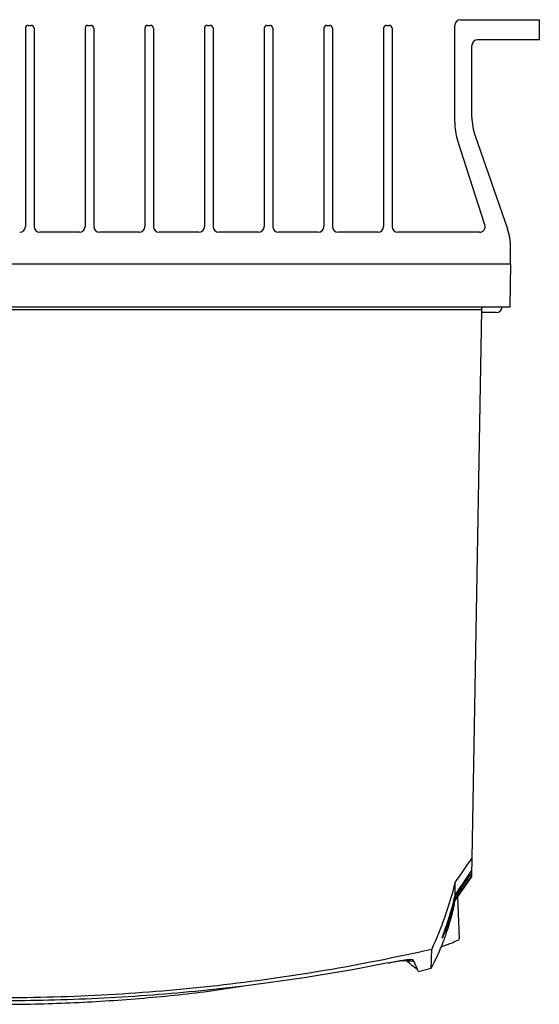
# Model space of a CAD drawing. Header units: millimetres. Extents: x 15458 to 16410, y 10212 to 11278.
# Tile 107 of 139: x 16019 to 16110, y 10950 to 11121. Entities that reach past the tile are written whole.
import ezdxf

# ---------------------------------------------------------------- set-up
doc = ezdxf.new("R2010")
doc.units = ezdxf.units.MM

msp = doc.modelspace()

# ---------------------------------------------------------------- linework, layer by layer
at = {"color": 7, "linetype": 'Continuous', "lineweight": 25}
for p, q in [((16021, 11120.13), (16021.5, 11120.13)), ((16031.4, 11120.13), (16031.9, 11120.13)), ((16041.8, 11120.13), (16042.3, 11120.13)), ((16052.2, 11120.13), (16052.7, 11120.13)), ((16062.6, 11120.13), (16063.1, 11120.13)), ((16073, 11120.13), (16073.5, 11120.13)), ((16083.4, 11120.13), (16083.9, 11120.13)), ((16095.3, 11103.28), (16095.3, 11120.13)), ((16096.3, 11121.13), (16110.05, 11121.13)), ((16110.05, 11117.63), (16110.05, 11121.13)), ((16020.5, 11119.63), (16020.5, 11085.13)), ((16022, 11119.63), (16022, 11085.13)), ((16030.9, 11119.63), (16030.9, 11085.13)), ((16032.4, 11119.63), (16032.4, 11085.13)), ((16041.3, 11119.63), (16041.3, 11085.13)), ((16042.8, 11119.63), (16042.8, 11085.13)), ((16051.7, 11119.63), (16051.7, 11085.13)), ((16053.2, 11119.63), (16053.2, 11085.13)), ((16062.1, 11119.63), (16062.1, 11085.13)), ((16063.6, 11119.63), (16063.6, 11085.13)), ((16072.5, 11119.63), (16072.5, 11085.13)), ((16074, 11119.63), (16074, 11085.13)), ((16082.9, 11119.63), (16082.9, 11085.13)), ((16084.4, 11119.63), (16084.4, 11085.13)), ((16110.05, 11117.63), (16099.3, 11117.63)), ((16098.3, 11104.17), (16098.3, 11116.63)), ((16100.58, 11085.44), (16095.79, 11100.19)), ((16098.86, 11100.88), (16104.49, 11084.73)), ((16029.9, 11084.13), (16023, 11084.13)), ((16040.3, 11084.13), (16033.4, 11084.13)), ((16050.7, 11084.13), (16043.8, 11084.13)), ((16061.1, 11084.13), (16054.2, 11084.13)), ((16071.5, 11084.13), (16064.6, 11084.13)), ((16081.9, 11084.13), (16075, 11084.13)), ((16099.63, 11084.13), (16085.4, 11084.13)), ((16105.05, 11078.63), (16105.05, 11081.43)), ((15927, 11078.63), (16105.09, 11078.63)), ((16104.96, 11071.13), (16105.09, 11078.63)), ((15927.13, 11071.13), (16104.96, 11071.13)), ((16099.95, 11070.64), (15932.14, 11070.64)), ((16099.95, 11070.64), (16098.28, 10975.11)), ((16102.55, 11070.13), (16099.94, 11070.13)), ((16098.24, 10972.83), (16098.23, 10972.09)), ((16095.39, 10967.77), (16098.23, 10971.83)), ((16097.99, 10972.24), (16098, 10972.6)), ((16095.06, 10966.83), (16095.37, 10968.1)), ((16096.12, 10961.1), (16095.86, 10968.45)), ((16088.96, 10955.43), (16091.2, 10955.98))]:
    msp.add_line(p, q, dxfattribs=at)
for centre, radius, start, end in [((16021, 11119.63), 0.5, 90, 180), ((16021.5, 11119.63), 0.5, 0, 90), ((16031.4, 11119.63), 0.5, 90, 180), ((16031.9, 11119.63), 0.5, 0, 90), ((16041.8, 11119.63), 0.5, 90, 180), ((16042.3, 11119.63), 0.5, 0, 90), ((16052.2, 11119.63), 0.5, 90, 180), ((16052.7, 11119.63), 0.5, 0, 90), ((16062.6, 11119.63), 0.5, 90, 180), ((16063.1, 11119.63), 0.5, 0, 90), ((16073, 11119.63), 0.5, 90, 180), ((16073.5, 11119.63), 0.5, 0, 90), ((16083.4, 11119.63), 0.5, 90, 180), ((16083.9, 11119.63), 0.5, 0, 90), ((16096.3, 11120.13), 1, 90, 180), ((16099.3, 11116.63), 1, 90, 180), ((16105.3, 11103.28), 10, 180, 197.9997), ((16108.3, 11104.17), 10, 180, 199.2307), ((16019.5, 11085.13), 1, 270, 0), ((16023, 11085.13), 1, 180, 270), ((16029.9, 11085.13), 1, 270, 0), ((16033.4, 11085.13), 1, 180, 270), ((16040.3, 11085.13), 1, 270, 0), ((16043.8, 11085.13), 1, 180, 270), ((16050.7, 11085.13), 1, 270, 0), ((16054.2, 11085.13), 1, 180, 270), ((16061.1, 11085.13), 1, 270, 0), ((16064.6, 11085.13), 1, 180, 270), ((16071.5, 11085.13), 1, 270, 0), ((16075, 11085.13), 1, 180, 270), ((16081.9, 11085.13), 1, 270, 0), ((16085.4, 11085.13), 1, 180, 270), ((16099.63, 11085.13), 1, 270, 17.9997), ((16095.05, 11081.43), 10, 0, 19.2307), ((16100.45, 11070.63), 0.5, 90, 178.7207), ((16102.55, 11071.13), 1, 270, 0)]:
    msp.add_arc(centre, radius, start, end, dxfattribs=at)
for points in [[(16099.95, 11070.64), (16099.95, 11070.64), (16099.95, 11070.64), (16099.95, 11070.64)], [(16095.4, 10970.92), (16096.36, 10972.31), (16097.32, 10973.71), (16098.28, 10975.11)], [(16098.28, 10975.11), (16098.27, 10974.21), (16098.26, 10973.5), (16098.25, 10972.97)], [(16098.23, 10972.09), (16098.23, 10972.12), (16098.13, 10972.18), (16097.99, 10972.24)], [(16095.37, 10968.7), (16095.38, 10969.22), (16095.39, 10969.96), (16095.4, 10970.92)], [(16095.38, 10968.1), (16095.39, 10968.15), (16095.36, 10968.22), (16095.3, 10968.28)], [(16095.37, 10968.08), (16095.37, 10968.09), (16095.37, 10968.09), (16095.38, 10968.1)]]:
    msp.add_open_spline(points, degree=3, dxfattribs=at)
for points, knots in [([(16095.37, 10968.7), (16095.81, 10969.36), (16096.27, 10970.05), (16097.24, 10971.48), (16097.74, 10972.22), (16098.25, 10972.97)], [0, 0, 0, 0, 0.5, 0.5, 1, 1, 1, 1]), ([(16095.3, 10968.28), (16095.71, 10968.88), (16096.15, 10969.52), (16097.05, 10970.85), (16097.52, 10971.54), (16097.99, 10972.24)], [0, 0, 0, 0, 0.5, 0.5, 1, 1, 1, 1]), ([(16098.23, 10972.08), (16097.73, 10971.37), (16097.23, 10970.68), (16096.27, 10969.33), (16095.81, 10968.69), (16095.37, 10968.08)], [0, 0, 0, 0, 0.5, 0.5, 1, 1, 1, 1]), ([(16098.23, 10971.96), (16098.23, 10971.92), (16098.23, 10971.82), (16098.23, 10971.88), (16098.23, 10971.91)], [0, 0, 0, 0, 0.387334, 1, 1, 1, 1]), ([(16091.31, 10959.27), (16092.18, 10961.14), (16092.95, 10963.05), (16094.32, 10966.93), (16094.9, 10968.91), (16095.4, 10970.92)], [0, 0, 0, 0, 0.5, 0.5, 1, 1, 1, 1]), ([(16091.2, 10956), (16091.22, 10956.03), (16091.56, 10956.63), (16092.08, 10957.73), (16092.76, 10959.22), (16093.27, 10960.47), (16093.66, 10961.49), (16094, 10962.48), (16094.38, 10963.65), (16094.81, 10965.18), (16095.11, 10966.44), (16095.29, 10967.31), (16095.37, 10967.67), (16095.4, 10967.84)], [0, 0, 0, 0, 0.0100445, 0.1690922, 0.3045919, 0.4166205, 0.5052287, 0.571161, 0.6710127, 0.7825199, 0.8920273, 0.9486919, 1, 1, 1, 1]), ([(16095.38, 10968.1), (16095.21, 10967.32), (16095.01, 10966.55), (16094.7, 10965.44), (16094.59, 10965.08), (16094.36, 10964.38), (16094.25, 10964.04), (16094.02, 10963.39), (16093.9, 10963.08), (16093.74, 10962.66), (16093.68, 10962.52), (16093.58, 10962.26), (16093.52, 10962.14), (16093.43, 10961.91), (16093.38, 10961.81), (16093.3, 10961.62), (16093.26, 10961.54), (16093.16, 10961.33), (16093.12, 10961.25), (16093.1, 10961.23)], [0, 0, 0, 0, 0.25, 0.25, 0.375, 0.375, 0.5, 0.5, 0.625, 0.625, 0.6875, 0.6875, 0.75, 0.75, 0.8125, 0.8125, 0.875, 0.875, 1, 1, 1, 1]), ([(16093.11, 10961.26), (16093.11, 10961.27), (16093.1, 10961.31), (16093.35, 10961.97), (16093.8, 10963.22), (16094.37, 10964.93), (16094.93, 10966.84), (16095.25, 10968.14), (16095.38, 10968.71), (16095.38, 10968.72)], [0, 0, 0, 0, 0.076338, 0.238264, 0.39934, 0.610869, 0.830856, 0.997825, 1, 1, 1, 1]), ([(16093.3, 10961.73), (16093.38, 10961.94), (16093.62, 10962.49), (16094.15, 10963.92), (16094.69, 10965.69), (16095.06, 10967.14), (16095.25, 10968.03), (16095.3, 10968.28)], [0, 0, 0, 0, 0.158052, 0.432746, 0.664778, 0.902432, 1, 1, 1, 1]), ([(16095.37, 10968.7), (16095.37, 10968.7), (16095.37, 10968.7), (16095.37, 10968.7), (16095.37, 10968.7)], [0, 0, 0, 0, 0.146667, 1, 1, 1, 1]), ([(16095.38, 10967.79), (16095.38, 10967.78), (16095.38, 10967.67), (16095.37, 10967.88), (16095.37, 10968.08)], [0, 0, 0, 0, 0.063409, 1, 1, 1, 1]), ([(16092.97, 10959.76), (16093.36, 10959.88), (16094.39, 10960.23), (16095.49, 10960.69), (16096.15, 10961.03), (16096.06, 10961.08), (16096.04, 10961.1)], [0, 0, 0, 0, 0.203309, 0.548345, 0.882026, 1, 1, 1, 1]), ([(16093.17, 10961.47), (16093.19, 10961.5), (16093.21, 10961.53), (16093.29, 10961.73), (16093.3, 10961.73)], [0, 0, 0, 0, 0.962148, 1, 1, 1, 1]), ([(16093.27, 10961.55), (16093.3, 10961.61), (16093.38, 10961.79), (16093.5, 10962.08), (16093.58, 10962.27)], [0, 0, 0, 0, 0.34193, 1, 1, 1, 1]), ([(16091.31, 10959.27), (16078.96, 10956.47), (16066.49, 10954.36), (16050.74, 10952.59), (16047.59, 10952.28), (16041.27, 10951.75), (16038.12, 10951.53), (16028.64, 10951), (16022.32, 10950.82), (16012.82, 10950.82), (16009.66, 10950.87), (16003.32, 10951.05), (16000.15, 10951.18), (15990.67, 10951.71), (15984.37, 10952.25), (15965.56, 10954.36), (15953.12, 10956.47), (15940.78, 10959.27)], [0, 0, 0, 0, 0.25, 0.25, 0.3125, 0.3125, 0.375, 0.375, 0.5, 0.5, 0.5625, 0.5625, 0.625, 0.625, 0.75, 0.75, 1, 1, 1, 1]), ([(16091.19, 10956.01), (16091.19, 10956.04), (16091.2, 10956.1), (16091.24, 10957.09), (16091.29, 10958.54), (16091.31, 10959.27)], [0, 0, 0, 0, 0.256143, 0.627929, 1, 1, 1, 1]), ([(16083.73, 10956.91), (16084.02, 10956.97), (16084.3, 10957.02), (16084.86, 10957.13), (16085.13, 10957.18), (16085.66, 10957.27), (16085.9, 10957.31), (16086.36, 10957.38), (16086.58, 10957.42), (16086.96, 10957.47), (16087.14, 10957.49), (16087.44, 10957.52), (16087.56, 10957.53), (16087.87, 10957.55), (16087.98, 10957.53), (16088, 10957.5)], [0, 0, 0, 0, 0.125, 0.125, 0.25, 0.25, 0.375, 0.375, 0.5, 0.5, 0.625, 0.625, 0.75, 0.75, 1, 1, 1, 1]), ([(16088.16, 10957.16), (16088.04, 10957.19), (16087.84, 10957.23), (16086.98, 10957.27), (16086.3, 10957.3), (16085.88, 10957.3), (16085.88, 10957.3)], [0, 0, 0, 0, 0.441276, 0.719505, 0.99907, 1, 1, 1, 1]), ([(16088.8, 10955.79), (16088.74, 10955.83), (16088.45, 10955.99), (16087.91, 10956.4), (16087.29, 10956.99), (16086.99, 10957.27)], [0, 0, 0, 0, 0.114759, 0.573806, 1, 1, 1, 1]), ([(16088, 10957.5), (16088.19, 10957.1), (16088.55, 10956.31), (16088.86, 10955.67), (16088.99, 10955.37), (16088.97, 10955.43), (16088.96, 10955.44)], [0, 0, 0, 0, 0.308865, 0.617731, 0.927056, 1, 1, 1, 1]), ([(16083.73, 10956.91), (16072.61, 10954.7), (16061.4, 10953.06), (16047.28, 10951.68), (16044.46, 10951.44), (16038.79, 10951.02), (16035.95, 10950.85), (16027.42, 10950.44), (16021.74, 10950.3), (16010.38, 10950.3), (16004.7, 10950.44), (15993.34, 10950.99), (15987.66, 10951.4), (15970.7, 10953.05), (15959.49, 10954.7), (15948.37, 10956.91)], [0, 0, 0, 0, 0.25, 0.25, 0.3125, 0.3125, 0.375, 0.375, 0.5, 0.5, 0.625, 0.625, 0.75, 0.75, 1, 1, 1, 1]), ([(15972.9, 10952.99), (15974.23, 10952.77), (15979.26, 10951.97), (15988.09, 10951), (15998.39, 10950.18), (16007.73, 10949.79), (16017.37, 10949.65), (16028.28, 10949.88), (16040.4, 10950.67), (16050.51, 10951.67), (16056.51, 10952.59), (16058.55, 10952.9)], [0, 0, 0, 0, 0.047603, 0.179198, 0.310591, 0.407547, 0.504502, 0.645282, 0.786322, 0.927376, 1, 1, 1, 1])]:
    msp.add_open_spline(points, degree=3, knots=knots, dxfattribs=at)

doc.saveas('drawing.dxf')
